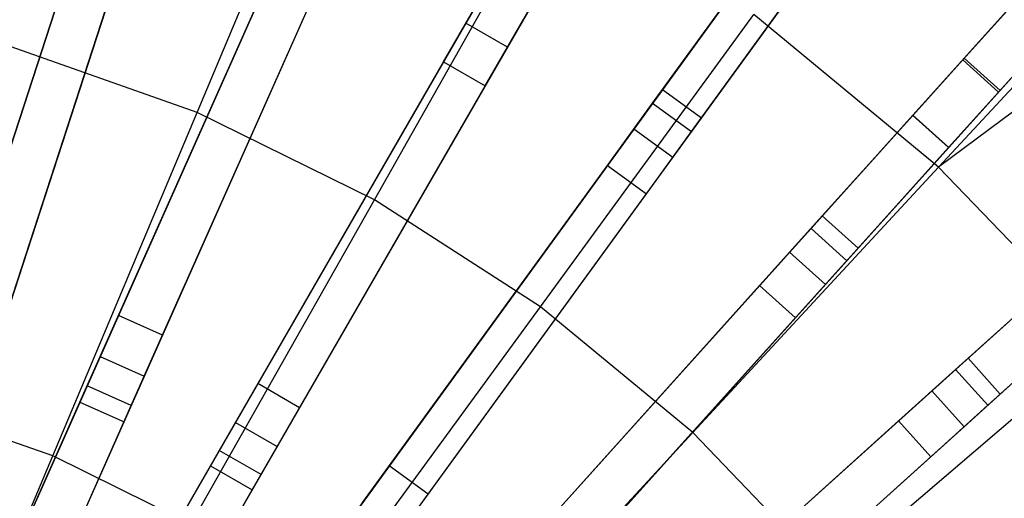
# Model space of a CAD drawing. Extents: x 1 to 71.1, y -35.1 to 35.1.
# Tile 74 of 85: x 37.5 to 40.6, y 3.7 to 5.2. Entities that reach past the tile are written whole.
import ezdxf

# ---------------------------------------------------------------- set-up
doc = ezdxf.new("R2010")
doc.units = 0
doc.header["$LTSCALE"] = 2.54
doc.layers.get('0').update_dxf_attribs({"color": 13, "linetype": 'CONTINUOUS'})

# ---------------------------------------------------------------- blocks, each defined once
blk = doc.blocks.new('LPUMPKIN_L_444_STL')
at = {"color": 0}
for p, q in [((43.4434, 8.3473, 48.871), (40.4633, 5.0376, 49.4527)), ((43.4434, 8.3473, 48.871), (40.4633, 5.0376, 49.4527)), ((40.4682, 5.0431, 49.6028), (43.451, 8.3558, 49.0212)), ((40.4682, 5.0431, 49.6028), (43.451, 8.3558, 49.0212)), ((40.5747, 4.9372, 49.4527), (43.5548, 8.2469, 48.871)), ((40.5747, 4.9372, 49.4527), (43.5548, 8.2469, 48.871)), ((40.5797, 4.9427, 49.6028), (43.5625, 8.2555, 49.0212)), ((40.5797, 4.9427, 49.6028), (43.5625, 8.2555, 49.0212)), ((40.3078, 4.8649, 11.924), (42.276, 7.0509, 12.0694)), ((40.3078, 4.8649, 11.924), (42.276, 7.0509, 12.0694)), ((42.3875, 6.9505, 12.0694), (40.4192, 4.7645, 11.924)), ((42.3875, 6.9505, 12.0694), (40.4192, 4.7645, 11.924)), ((41.7792, 6.4991, 11.8542), (40.3084, 4.8655, 11.774)), ((41.7792, 6.4991, 11.8542), (40.3084, 4.8655, 11.774)), ((36.8513, 2.7756, 49.8454), (38.0326, 6.4113, 49.603)), ((36.8513, 2.7756, 49.8454), (38.0326, 6.4113, 49.603)), ((38.0303, 6.4042, 49.4529), (36.851, 2.7745, 49.6954)), ((38.0303, 6.4042, 49.4529), (36.851, 2.7745, 49.6954)), ((41.8907, 6.3987, 11.8542), (40.4198, 4.7652, 11.774)), ((41.8907, 6.3987, 11.8542), (40.4198, 4.7652, 11.774)), ((36.9936, 2.7282, 49.6954), (38.173, 6.3579, 49.4529)), ((36.9936, 2.7282, 49.6954), (38.173, 6.3579, 49.4529)), ((36.994, 2.7292, 49.8454), (38.1753, 6.3649, 49.603)), ((36.994, 2.7292, 49.8454), (38.1753, 6.3649, 49.603)), ((37.1369, 2.6744, 49.8454), (38.6921, 6.1673, 49.6029)), ((37.1369, 2.6744, 49.8454), (38.6921, 6.1673, 49.6029)), ((38.689, 6.1605, 49.4529), (37.1365, 2.6733, 49.6954)), ((38.689, 6.1605, 49.4529), (37.1365, 2.6733, 49.6954)), ((37.274, 2.6133, 49.8454), (38.8291, 6.1063, 49.6029)), ((37.274, 2.6133, 49.8454), (38.8291, 6.1063, 49.6029)), ((37.2735, 2.6123, 49.6954), (38.8261, 6.0995, 49.4529)), ((37.2735, 2.6123, 49.6954), (38.8261, 6.0995, 49.4529)), ((38.0796, 4.8734, 209.5511), (38.5165, 5.9115, 210.0142)), ((38.0796, 4.8734, 209.5511), (38.5165, 5.9115, 210.0142)), ((37.4104, 2.5438, 49.8454), (39.3224, 5.8555, 49.6028)), ((37.4104, 2.5438, 49.8454), (39.3224, 5.8555, 49.6028)), ((39.3187, 5.8491, 49.4528), (37.4098, 2.5429, 49.6954)), ((39.3187, 5.8491, 49.4528), (37.4098, 2.5429, 49.6954)), ((37.5397, 2.4679, 49.6954), (39.4486, 5.7741, 49.4528)), ((37.5397, 2.4679, 49.6954), (39.4486, 5.7741, 49.4528)), ((37.5403, 2.4688, 49.8454), (39.4523, 5.7805, 49.6028)), ((37.5403, 2.4688, 49.8454), (39.4523, 5.7805, 49.6028)), ((37.782, 5.6398, 12.0413), (37.3816, 4.4077, 20.441)), ((37.782, 5.6398, 12.0413), (37.3816, 4.4077, 20.441)), ((37.5243, 4.3614, 20.441), (37.9246, 5.5935, 12.0413)), ((37.5243, 4.3614, 20.441), (37.9246, 5.5935, 12.0413)), ((38.6315, 4.6023, 209.5511), (39.186, 5.5827, 210.0142)), ((38.6315, 4.6023, 209.5511), (39.186, 5.5827, 210.0142)), ((37.3384, 4.2748, 20.3632), (37.7389, 5.5073, 11.961)), ((37.3384, 4.2748, 20.3632), (37.7389, 5.5073, 11.961)), ((41.1267, 5.5006, 210.5648), (40.3883, 4.704, 210.0142)), ((41.1267, 5.5006, 210.5648), (40.3883, 4.704, 210.0142)), ((37.4811, 4.2284, 20.3632), (37.8815, 5.4609, 11.961)), ((37.4811, 4.2284, 20.3632), (37.8815, 5.4609, 11.961)), ((39.9123, 5.4734, 49.4528), (37.6681, 2.3845, 49.6954)), ((39.9123, 5.4734, 49.4528), (37.6681, 2.3845, 49.6954)), ((37.6687, 2.3854, 49.8454), (39.9166, 5.4794, 49.6028)), ((37.6687, 2.3854, 49.8454), (39.9166, 5.4794, 49.6028)), ((38.3619, 5.4256, 12.0413), (37.8349, 4.2421, 20.441)), ((38.3619, 5.4256, 12.0413), (37.8349, 4.2421, 20.441)), ((37.7894, 2.2964, 49.6954), (40.0336, 5.3852, 49.4528)), ((37.7894, 2.2964, 49.6954), (40.0336, 5.3852, 49.4528)), ((37.7901, 2.2973, 49.8454), (40.038, 5.3912, 49.6028)), ((37.7901, 2.2973, 49.8454), (40.038, 5.3912, 49.6028)), ((37.972, 4.1811, 20.441), (38.4989, 5.3646, 12.0413)), ((37.972, 4.1811, 20.441), (38.4989, 5.3646, 12.0413)), ((41.2725, 5.3617, 210.5648), (40.3883, 4.704, 210.0142)), ((41.2725, 5.3617, 210.5648), (40.3883, 4.704, 210.0142)), ((37.7781, 4.1144, 20.3632), (38.3052, 5.2983, 11.961)), ((37.7781, 4.1144, 20.3632), (38.3052, 5.2983, 11.961)), ((38.9921, 5.2834, 11.9192), (38.9162, 5.152, 12.0413)), ((38.9921, 5.2834, 11.9192), (38.9162, 5.152, 12.0413)), ((39.4975, 4.9025, 11.7685), (39.7763, 5.2863, 11.774)), ((39.4975, 4.9025, 11.7685), (39.7763, 5.2863, 11.774)), ((39.7758, 5.2856, 11.924), (39.5281, 4.9447, 11.9192)), ((39.7758, 5.2856, 11.924), (39.5281, 4.9447, 11.9192)), ((37.9151, 4.0534, 20.3632), (38.4422, 5.2373, 11.961)), ((37.9151, 4.0534, 20.3632), (38.4422, 5.2373, 11.961)), ((38.8465, 5.0313, 11.961), (38.966, 5.2383, 11.7685)), ((38.8465, 5.0313, 11.961), (38.966, 5.2383, 11.7685)), ((39.0461, 5.077, 12.0413), (39.122, 5.2084, 11.9192)), ((39.0461, 5.077, 12.0413), (39.122, 5.2084, 11.9192)), ((39.6188, 4.8143, 11.7685), (39.8977, 5.1981, 11.774)), ((39.6188, 4.8143, 11.7685), (39.8977, 5.1981, 11.774)), ((39.6495, 4.8565, 11.9192), (39.8972, 5.1974, 11.924)), ((39.6495, 4.8565, 11.9192), (39.8972, 5.1974, 11.924)), ((38.9162, 5.152, 12.0413), (38.2685, 4.03, 20.441)), ((38.9162, 5.152, 12.0413), (38.2685, 4.03, 20.441)), ((39.0461, 5.077, 12.0413), (38.9162, 5.152, 12.0413)), ((39.0461, 5.077, 12.0413), (38.9162, 5.152, 12.0413)), ((38.9764, 4.9563, 11.961), (39.0959, 5.1633, 11.7685)), ((38.9764, 4.9563, 11.961), (39.0959, 5.1633, 11.7685)), ((39.1482, 4.269, 209.5511), (39.8128, 5.1783, 210.0142)), ((39.1482, 4.269, 209.5511), (39.8128, 5.1783, 210.0142)), ((40.3883, 4.704, 210.0142), (39.8128, 5.1783, 210.0142)), ((40.3883, 4.704, 210.0142), (39.8128, 5.1783, 210.0142)), ((38.0796, 4.8734, 209.5511), (37.5, 5.0786, 209.5511)), ((38.0796, 4.8734, 209.5511), (37.5, 5.0786, 209.5511)), ((38.3984, 3.955, 20.441), (39.0461, 5.077, 12.0413)), ((38.3984, 3.955, 20.441), (39.0461, 5.077, 12.0413)), ((40.4633, 5.0376, 49.4527), (37.9083, 2.2001, 49.6954)), ((40.4633, 5.0376, 49.4527), (37.9083, 2.2001, 49.6954)), ((37.9091, 2.2009, 49.8454), (40.4682, 5.0431, 49.6028)), ((37.9091, 2.2009, 49.8454), (40.4682, 5.0431, 49.6028)), ((38.1986, 3.909, 20.3632), (38.8465, 5.0313, 11.961)), ((38.1986, 3.909, 20.3632), (38.8465, 5.0313, 11.961)), ((38.8465, 5.0313, 11.961), (38.9764, 4.9563, 11.961)), ((38.8465, 5.0313, 11.961), (38.9764, 4.9563, 11.961)), ((40.4633, 5.0376, 49.4527), (40.5747, 4.9372, 49.4527)), ((40.4633, 5.0376, 49.4527), (40.5747, 4.9372, 49.4527)), ((40.4682, 5.0431, 49.6028), (40.5797, 4.9427, 49.6028)), ((40.4682, 5.0431, 49.6028), (40.5797, 4.9427, 49.6028)), ((38.0198, 2.0997, 49.6954), (40.5747, 4.9372, 49.4527)), ((38.0198, 2.0997, 49.6954), (40.5747, 4.9372, 49.4527)), ((38.0206, 2.1005, 49.8454), (40.5797, 4.9427, 49.6028)), ((38.0206, 2.1005, 49.8454), (40.5797, 4.9427, 49.6028)), ((38.3285, 3.834, 20.3632), (38.9764, 4.9563, 11.961)), ((38.3285, 3.834, 20.3632), (38.9764, 4.9563, 11.961)), ((39.5281, 4.9447, 11.9192), (39.4389, 4.8219, 12.0413)), ((39.5281, 4.9447, 11.9192), (39.4389, 4.8219, 12.0413)), ((39.6495, 4.8565, 11.9192), (39.5281, 4.9447, 11.9192)), ((39.6495, 4.8565, 11.9192), (39.5281, 4.9447, 11.9192)), ((39.357, 4.7091, 11.961), (39.4975, 4.9025, 11.7685)), ((39.357, 4.7091, 11.961), (39.4975, 4.9025, 11.7685)), ((39.4975, 4.9025, 11.7685), (39.6188, 4.8143, 11.7685)), ((39.4975, 4.9025, 11.7685), (39.6188, 4.8143, 11.7685)), ((37.6298, 3.8049, 209.1785), (38.0796, 4.8734, 209.5511)), ((37.6298, 3.8049, 209.1785), (38.0796, 4.8734, 209.5511)), ((38.6315, 4.6023, 209.5511), (38.0796, 4.8734, 209.5511)), ((38.6315, 4.6023, 209.5511), (38.0796, 4.8734, 209.5511)), ((39.5603, 4.7337, 12.0413), (39.6495, 4.8565, 11.9192)), ((39.5603, 4.7337, 12.0413), (39.6495, 4.8565, 11.9192)), ((39.9909, 4.513, 11.7685), (40.3084, 4.8655, 11.774)), ((39.9909, 4.513, 11.7685), (40.3084, 4.8655, 11.774)), ((40.3078, 4.8649, 11.924), (40.0258, 4.5517, 11.9192)), ((40.3078, 4.8649, 11.924), (40.0258, 4.5517, 11.9192)), ((40.4192, 4.7645, 11.924), (40.3078, 4.8649, 11.924)), ((40.4192, 4.7645, 11.924), (40.3078, 4.8649, 11.924)), ((40.3084, 4.8655, 11.774), (40.4198, 4.7652, 11.774)), ((40.3084, 4.8655, 11.774), (40.4198, 4.7652, 11.774)), ((39.4389, 4.8219, 12.0413), (38.6774, 3.7738, 20.441)), ((39.4389, 4.8219, 12.0413), (38.6774, 3.7738, 20.441)), ((39.5603, 4.7337, 12.0413), (39.4389, 4.8219, 12.0413)), ((39.5603, 4.7337, 12.0413), (39.4389, 4.8219, 12.0413)), ((39.4784, 4.621, 11.961), (39.6188, 4.8143, 11.7685)), ((39.4784, 4.621, 11.961), (39.6188, 4.8143, 11.7685)), ((40.1024, 4.4126, 11.7685), (40.4198, 4.7652, 11.774)), ((40.1024, 4.4126, 11.7685), (40.4198, 4.7652, 11.774)), ((40.1373, 4.4514, 11.9192), (40.4192, 4.7645, 11.924)), ((40.1373, 4.4514, 11.9192), (40.4192, 4.7645, 11.924)), ((38.7988, 3.6856, 20.441), (39.5603, 4.7337, 12.0413)), ((38.7988, 3.6856, 20.441), (39.5603, 4.7337, 12.0413)), ((38.5953, 3.6607, 20.3632), (39.357, 4.7091, 11.961)), ((38.5953, 3.6607, 20.3632), (39.357, 4.7091, 11.961)), ((39.357, 4.7091, 11.961), (39.4784, 4.621, 11.961)), ((39.357, 4.7091, 11.961), (39.4784, 4.621, 11.961)), ((39.6227, 3.878, 209.5511), (40.3883, 4.704, 210.0142)), ((39.6227, 3.878, 209.5511), (40.3883, 4.704, 210.0142)), ((40.905, 4.166, 210.0142), (40.3883, 4.704, 210.0142)), ((40.905, 4.166, 210.0142), (40.3883, 4.704, 210.0142)), ((38.0607, 3.5932, 209.1785), (38.6315, 4.6023, 209.5511)), ((38.0607, 3.5932, 209.1785), (38.6315, 4.6023, 209.5511)), ((39.1482, 4.269, 209.5511), (38.6315, 4.6023, 209.5511)), ((39.1482, 4.269, 209.5511), (38.6315, 4.6023, 209.5511)), ((38.7166, 3.5725, 20.3632), (39.4784, 4.621, 11.961)), ((38.7166, 3.5725, 20.3632), (39.4784, 4.621, 11.961)), ((40.9655, 4.5464, 49.4527), (38.128, 1.9915, 49.6954)), ((40.9655, 4.5464, 49.4527), (38.128, 1.9915, 49.6954)), ((38.1288, 1.9922, 49.8454), (40.971, 4.5514, 49.6028)), ((38.1288, 1.9922, 49.8454), (40.971, 4.5514, 49.6028)), ((40.0258, 4.5517, 11.9192), (39.9243, 4.439, 12.0413)), ((40.0258, 4.5517, 11.9192), (39.9243, 4.439, 12.0413)), ((40.1373, 4.4514, 11.9192), (40.0258, 4.5517, 11.9192)), ((40.1373, 4.4514, 11.9192), (40.0258, 4.5517, 11.9192)), ((39.831, 4.3354, 11.961), (39.9909, 4.513, 11.7685)), ((39.831, 4.3354, 11.961), (39.9909, 4.513, 11.7685)), ((39.9909, 4.513, 11.7685), (40.1024, 4.4126, 11.7685)), ((39.9909, 4.513, 11.7685), (40.1024, 4.4126, 11.7685)), ((40.0357, 4.3386, 12.0413), (40.1373, 4.4514, 11.9192)), ((40.0357, 4.3386, 12.0413), (40.1373, 4.4514, 11.9192)), ((38.2284, 1.88, 49.6954), (41.0659, 4.4349, 49.4527)), ((38.2284, 1.88, 49.6954), (41.0659, 4.4349, 49.4527)), ((38.2292, 1.8808, 49.8454), (41.0714, 4.4399, 49.6028)), ((38.2292, 1.8808, 49.8454), (41.0714, 4.4399, 49.6028)), ((39.9243, 4.439, 12.0413), (39.0574, 3.4762, 20.441)), ((39.9243, 4.439, 12.0413), (39.0574, 3.4762, 20.441)), ((40.0357, 4.3386, 12.0413), (39.9243, 4.439, 12.0413)), ((40.0357, 4.3386, 12.0413), (39.9243, 4.439, 12.0413)), ((39.9425, 4.235, 11.961), (40.1024, 4.4126, 11.7685)), ((39.9425, 4.235, 11.961), (40.1024, 4.4126, 11.7685)), ((40.441, 4.0741, 11.7685), (40.7935, 4.3915, 11.774)), ((40.441, 4.0741, 11.7685), (40.7935, 4.3915, 11.774)), ((40.7929, 4.3909, 11.924), (40.4797, 4.109, 11.9192)), ((40.7929, 4.3909, 11.924), (40.4797, 4.109, 11.9192)), ((38.9639, 3.3723, 20.3632), (39.831, 4.3354, 11.961)), ((38.9639, 3.3723, 20.3632), (39.831, 4.3354, 11.961)), ((39.1689, 3.3759, 20.441), (40.0357, 4.3386, 12.0413)), ((39.1689, 3.3759, 20.441), (40.0357, 4.3386, 12.0413)), ((39.831, 4.3354, 11.961), (39.9425, 4.235, 11.961)), ((39.831, 4.3354, 11.961), (39.9425, 4.235, 11.961)), ((38.4641, 3.333, 209.1785), (39.1482, 4.269, 209.5511)), ((38.4641, 3.333, 209.1785), (39.1482, 4.269, 209.5511)), ((39.6227, 3.878, 209.5511), (39.1482, 4.269, 209.5511)), ((39.6227, 3.878, 209.5511), (39.1482, 4.269, 209.5511)), ((40.5413, 3.9626, 11.7685), (40.8939, 4.28, 11.774)), ((40.5413, 3.9626, 11.7685), (40.8939, 4.28, 11.774)), ((40.5801, 3.9975, 11.9192), (40.8932, 4.2795, 11.924)), ((40.5801, 3.9975, 11.9192), (40.8932, 4.2795, 11.924)), ((37.8349, 4.2421, 20.441), (37.7374, 4.0231, 20.6466)), ((37.8349, 4.2421, 20.441), (37.7374, 4.0231, 20.6466)), ((37.972, 4.1811, 20.441), (37.8349, 4.2421, 20.441)), ((37.972, 4.1811, 20.441), (37.8349, 4.2421, 20.441)), ((39.0753, 3.272, 20.3632), (39.9425, 4.235, 11.961)), ((39.0753, 3.272, 20.3632), (39.9425, 4.235, 11.961)), ((37.8744, 3.962, 20.6466), (37.972, 4.1811, 20.441)), ((37.8744, 3.962, 20.6466), (37.972, 4.1811, 20.441)), ((40.0486, 3.4345, 209.5511), (40.905, 4.166, 210.0142)), ((40.0486, 3.4345, 209.5511), (40.905, 4.166, 210.0142)), ((37.7148, 3.9723, 20.4966), (37.7781, 4.1144, 20.3632)), ((37.7148, 3.9723, 20.4966), (37.7781, 4.1144, 20.3632)), ((37.7781, 4.1144, 20.3632), (37.9151, 4.0534, 20.3632)), ((37.7781, 4.1144, 20.3632), (37.9151, 4.0534, 20.3632)), ((40.4797, 4.109, 11.9192), (40.3669, 4.0074, 12.0413)), ((40.4797, 4.109, 11.9192), (40.3669, 4.0074, 12.0413)), ((40.5801, 3.9975, 11.9192), (40.4797, 4.109, 11.9192)), ((40.5801, 3.9975, 11.9192), (40.4797, 4.109, 11.9192)), ((37.8519, 3.9113, 20.4966), (37.9151, 4.0534, 20.3632)), ((37.8519, 3.9113, 20.4966), (37.9151, 4.0534, 20.3632)), ((40.2633, 3.9142, 11.961), (40.441, 4.0741, 11.7685)), ((40.2633, 3.9142, 11.961), (40.441, 4.0741, 11.7685)), ((40.441, 4.0741, 11.7685), (40.5413, 3.9626, 11.7685)), ((40.441, 4.0741, 11.7685), (40.5413, 3.9626, 11.7685)), ((37.7374, 4.0231, 20.6466), (37.2893, 3.0165, 20.6466)), ((37.7374, 4.0231, 20.6466), (37.2893, 3.0165, 20.6466)), ((37.8744, 3.962, 20.6466), (37.7374, 4.0231, 20.6466)), ((37.8744, 3.962, 20.6466), (37.7374, 4.0231, 20.6466)), ((38.2685, 4.03, 20.441), (38.1486, 3.8224, 20.6466)), ((38.2685, 4.03, 20.441), (38.1486, 3.8224, 20.6466)), ((38.3984, 3.955, 20.441), (38.2685, 4.03, 20.441)), ((38.3984, 3.955, 20.441), (38.2685, 4.03, 20.441)), ((40.3669, 4.0074, 12.0413), (39.4042, 3.1406, 20.441)), ((40.3669, 4.0074, 12.0413), (39.4042, 3.1406, 20.441)), ((40.4673, 3.8959, 12.0413), (40.3669, 4.0074, 12.0413)), ((40.4673, 3.8959, 12.0413), (40.3669, 4.0074, 12.0413)), ((40.4673, 3.8959, 12.0413), (40.5801, 3.9975, 11.9192)), ((40.4673, 3.8959, 12.0413), (40.5801, 3.9975, 11.9192)), ((37.6298, 3.8049, 209.1785), (37.1773, 3.9651, 209.1785)), ((37.6298, 3.8049, 209.1785), (37.1773, 3.9651, 209.1785)), ((37.3145, 3.0733, 20.4966), (37.7148, 3.9723, 20.4966)), ((37.3145, 3.0733, 20.4966), (37.7148, 3.9723, 20.4966)), ((37.4263, 2.9555, 20.6466), (37.8744, 3.962, 20.6466)), ((37.4263, 2.9555, 20.6466), (37.8744, 3.962, 20.6466)), ((37.7148, 3.9723, 20.4966), (37.8519, 3.9113, 20.4966)), ((37.7148, 3.9723, 20.4966), (37.8519, 3.9113, 20.4966)), ((38.2785, 3.7474, 20.6466), (38.3984, 3.955, 20.441)), ((38.2785, 3.7474, 20.6466), (38.3984, 3.955, 20.441)), ((40.3637, 3.8027, 11.961), (40.5413, 3.9626, 11.7685)), ((40.3637, 3.8027, 11.961), (40.5413, 3.9626, 11.7685)), ((37.4516, 3.0123, 20.4966), (37.8519, 3.9113, 20.4966)), ((37.4516, 3.0123, 20.4966), (37.8519, 3.9113, 20.4966)), ((38.1208, 3.7743, 20.4966), (38.1986, 3.909, 20.3632)), ((38.1208, 3.7743, 20.4966), (38.1986, 3.909, 20.3632)), ((38.1986, 3.909, 20.3632), (38.3285, 3.834, 20.3632)), ((38.1986, 3.909, 20.3632), (38.3285, 3.834, 20.3632)), ((39.3003, 3.047, 20.3632), (40.2633, 3.9142, 11.961)), ((39.3003, 3.047, 20.3632), (40.2633, 3.9142, 11.961)), ((39.5045, 3.0291, 20.441), (40.4673, 3.8959, 12.0413)), ((39.5045, 3.0291, 20.441), (40.4673, 3.8959, 12.0413)), ((40.2633, 3.9142, 11.961), (40.3637, 3.8027, 11.961)), ((40.2633, 3.9142, 11.961), (40.3637, 3.8027, 11.961)), ((38.8346, 3.0277, 209.1785), (39.6227, 3.878, 209.5511)), ((38.8346, 3.0277, 209.1785), (39.6227, 3.878, 209.5511)), ((40.0486, 3.4345, 209.5511), (39.6227, 3.878, 209.5511)), ((40.0486, 3.4345, 209.5511), (39.6227, 3.878, 209.5511)), ((38.2507, 3.6993, 20.4966), (38.3285, 3.834, 20.3632)), ((38.2507, 3.6993, 20.4966), (38.3285, 3.834, 20.3632)), ((37.1701, 2.7125, 208.8987), (37.6298, 3.8049, 209.1785)), ((37.1701, 2.7125, 208.8987), (37.6298, 3.8049, 209.1785)), ((38.1486, 3.8224, 20.6466), (37.5977, 2.8682, 20.6466)), ((38.1486, 3.8224, 20.6466), (37.5977, 2.8682, 20.6466)), ((38.0607, 3.5932, 209.1785), (37.6298, 3.8049, 209.1785)), ((38.0607, 3.5932, 209.1785), (37.6298, 3.8049, 209.1785)), ((38.2785, 3.7474, 20.6466), (38.1486, 3.8224, 20.6466)), ((38.2785, 3.7474, 20.6466), (38.1486, 3.8224, 20.6466)), ((39.4007, 2.9355, 20.3632), (40.3637, 3.8027, 11.961)), ((39.4007, 2.9355, 20.3632), (40.3637, 3.8027, 11.961)), ((37.6287, 2.922, 20.4966), (38.1208, 3.7743, 20.4966)), ((37.6287, 2.922, 20.4966), (38.1208, 3.7743, 20.4966)), ((38.1208, 3.7743, 20.4966), (38.2507, 3.6993, 20.4966)), ((38.1208, 3.7743, 20.4966), (38.2507, 3.6993, 20.4966)), ((38.6774, 3.7738, 20.441), (38.5365, 3.5798, 20.6466)), ((38.6774, 3.7738, 20.441), (38.5365, 3.5798, 20.6466)), ((38.7988, 3.6856, 20.441), (38.6774, 3.7738, 20.441)), ((38.7988, 3.6856, 20.441), (38.6774, 3.7738, 20.441)), ((37.7276, 2.7932, 20.6466), (38.2785, 3.7474, 20.6466)), ((37.7276, 2.7932, 20.6466), (38.2785, 3.7474, 20.6466)), ((37.7586, 2.847, 20.4966), (38.2507, 3.6993, 20.4966)), ((37.7586, 2.847, 20.4966), (38.2507, 3.6993, 20.4966)), ((38.6578, 3.4916, 20.6466), (38.7988, 3.6856, 20.441)), ((38.6578, 3.4916, 20.6466), (38.7988, 3.6856, 20.441))]:
    blk.add_line(p, q, dxfattribs=at)

msp = doc.modelspace()

# ---------------------------------------------------------------- block references
at = {"color": 253}
msp.add_blockref('LPUMPKIN_L_444_STL', (0, 0), dxfattribs=at)

doc.saveas('drawing.dxf')
